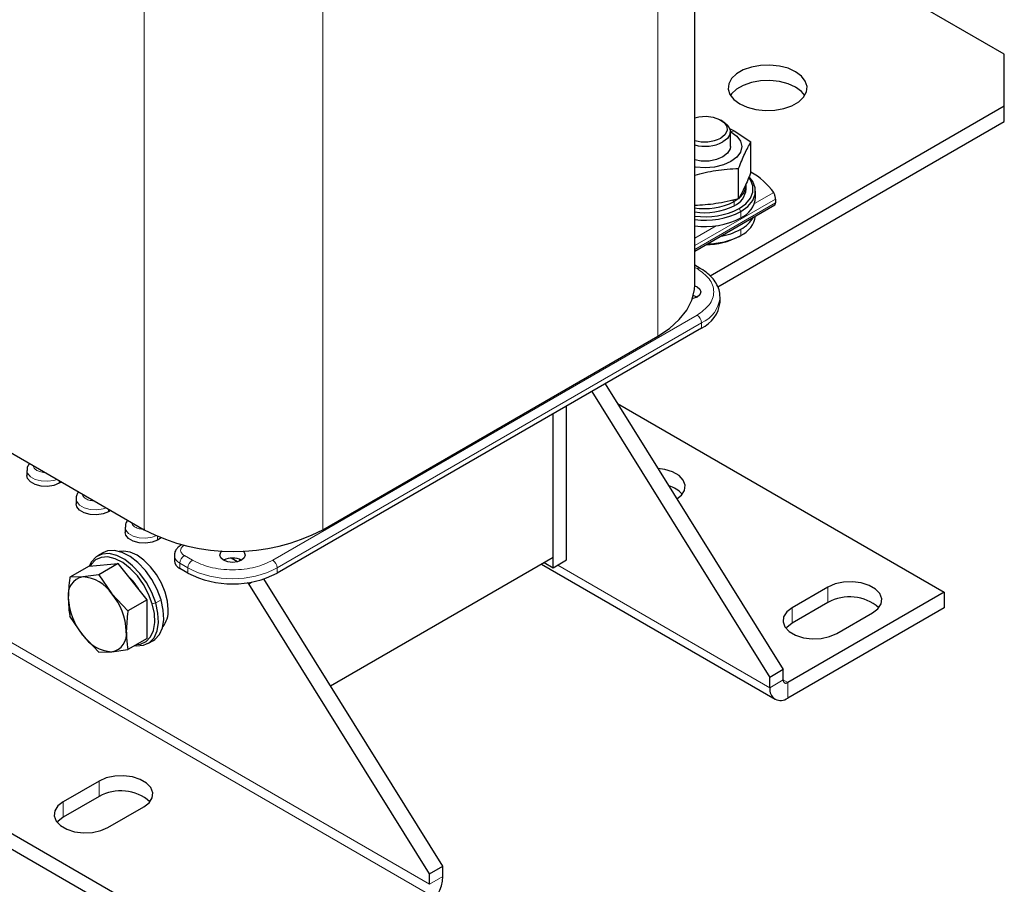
# Model space of a CAD drawing. Header units: millimetres. Extents: x 5 to 418, y 2 to 292.
# Tile 25 of 53: x 266 to 308, y 53 to 90. Entities that reach past the tile are written whole.
import ezdxf

# ---------------------------------------------------------------- set-up
doc = ezdxf.new("R2010")
doc.units = ezdxf.units.MM

msp = doc.modelspace()

# ---------------------------------------------------------------- linework, layer by layer
at = {"color": 7, "linetype": 'Continuous', "lineweight": 25}
for p, q in [((294.6013, 78.7789), (294.6013, 102.2797)), ((307.6716, 88.4991), (294.6013, 96.0444)), ((307.6716, 86.322), (307.6716, 88.4991)), ((295.2487, 79.1504), (307.6716, 86.322)), ((307.6716, 85.6688), (307.6716, 86.322)), ((295.5774, 78.6869), (307.6716, 85.6688)), ((295.7923, 85.6694), (295.698, 85.7238)), ((296.067, 85.3665), (296.2636, 85.2693)), ((296.1043, 85.2493), (296.1316, 85.2339)), ((296.1046, 84.6026), (296.1046, 85.234)), ((296.2636, 85.2693), (296.9712, 84.8021)), ((296.9712, 83.5205), (296.9712, 84.8021)), ((296.4532, 82.4044), (296.4532, 83.6861)), ((296.7713, 82.8171), (296.7713, 82.9913)), ((297.1713, 82.4687), (297.1713, 82.73)), ((296.4161, 82.3843), (296.2636, 82.2837)), ((298.009, 82.3913), (298.009, 82.2316)), ((294.6013, 80.1983), (297.9884, 82.1536)), ((276.6155, 49.3427), (221.744, 81.0193)), ((296.471, 80.814), (296.5465, 80.8575)), ((276.6155, 48.6894), (221.744, 80.3661)), ((294.8319, 79.4669), (294.6013, 79.6)), ((294.8319, 79.4669), (294.829, 79.4685)), ((294.6986, 78.2562), (294.5415, 78.319)), ((295.6682, 78.0385), (295.6682, 78.2563)), ((294.8871, 76.95), (276.9737, 66.6088)), ((278.8971, 68.4377), (293.0392, 76.6018)), ((290.8156, 74.5996), (298.3378, 62.5359)), ((290.2499, 74.273), (297.7721, 62.2094)), ((289.1926, 67.1622), (289.1926, 73.6626)), ((291.3387, 73.7607), (305.126, 65.8014)), ((288.6269, 66.8357), (288.6269, 73.336)), ((288.6269, 67.2712), (288.6269, 73.336)), ((264.0007, 72.683), (271.3546, 68.4377)), ((266.4062, 70.9413), (266.4062, 70.7235)), ((267.8663, 70.4514), (267.7719, 70.397)), ((268.4804, 69.7439), (268.4804, 69.5261)), ((269.9405, 69.254), (269.8461, 69.1996)), ((270.5546, 68.5465), (270.5546, 68.3287)), ((272.0729, 68.0902), (271.9203, 68.0022)), ((272.926, 67.8021), (272.9008, 67.8167)), ((272.9354, 67.8076), (272.9183, 67.7977)), ((269.6092, 67.4649), (269.3829, 67.3342)), ((272.6288, 67.3491), (272.6288, 67.1313)), ((269.0353, 66.9025), (270.2609, 67.0121)), ((270.2609, 67.0121), (269.4437, 66.5403)), ((271.4866, 65.4874), (270.2609, 67.0121)), ((275.2957, 67.0872), (275.0287, 67.2414)), ((275.3898, 67.117), (275.3898, 67.1893)), ((288.6269, 67.2712), (279.2279, 61.8453)), ((288.1257, 66.9818), (297.9931, 61.2855)), ((288.2497, 67.0534), (288.6269, 66.8357)), ((288.6269, 66.8357), (289.1926, 67.1622)), ((269.0353, 66.9025), (268.2181, 66.4307)), ((269.4437, 66.5403), (268.7619, 66.4457)), ((269.4437, 66.5403), (269.9875, 65.7381)), ((273.2025, 66.6088), (272.8631, 66.8048)), ((268.7619, 66.4457), (268.2181, 66.4307)), ((275.767, 66.162), (275.7024, 66.1993)), ((275.767, 66.162), (275.8801, 66.2274)), ((283.4037, 53.9147), (275.767, 66.162)), ((283.9694, 54.2412), (276.4122, 66.3611)), ((269.9875, 65.7381), (270.6694, 65.0156)), ((305.126, 65.8014), (298.5264, 61.9915)), ((300.2234, 66.0192), (298.7149, 65.1483)), ((305.126, 65.8014), (305.126, 65.1482)), ((271.4866, 65.4874), (270.6694, 65.0156)), ((271.4866, 63.8531), (271.4866, 65.4874)), ((300.2234, 65.3659), (298.7149, 64.4951)), ((305.126, 65.1482), (298.5264, 61.3383)), ((300.6005, 64.0598), (302.109, 64.9306)), ((268.7619, 63.9942), (268.2181, 64.7964)), ((269.4437, 63.2717), (268.7619, 63.9942)), ((271.4866, 63.8531), (270.6694, 63.3813)), ((271.5161, 63.6391), (271.7424, 63.7697)), ((269.4437, 63.2717), (269.9875, 63.2867)), ((269.9875, 63.2867), (270.6694, 63.3813)), ((298.3378, 62.5359), (297.7721, 62.2094)), ((298.3378, 62.1004), (298.3378, 62.5359)), ((297.7721, 61.7739), (297.7721, 62.2094)), ((269.4501, 57.8333), (267.9416, 56.9625)), ((269.4501, 57.1801), (267.9416, 56.3092)), ((269.8273, 55.8739), (271.3357, 56.7448)), ((283.4037, 53.9147), (283.9694, 54.2412)), ((283.9694, 53.8057), (283.9694, 54.2412)), ((283.4037, 53.4792), (283.4037, 53.9147))]:
    msp.add_line(p, q, dxfattribs=at)
at = {"color": 7, "linetype": 'Continuous', "lineweight": 18}
for p, q in [((293.0392, 100.8803), (293.0392, 76.6018)), ((271.3546, 92.7162), (271.3546, 68.4377)), ((278.8971, 92.7162), (278.8971, 68.4377)), ((296.1316, 85.2339), (296.2636, 85.2693)), ((283.2151, 53.1526), (228.3437, 84.8292)), ((283.4037, 53.4792), (228.5322, 85.1558)), ((294.6013, 80.4241), (298.009, 82.3913)), ((296.1906, 82.3478), (296.2636, 82.2837)), ((297.1186, 82.1966), (297.9346, 82.6677)), ((294.6013, 80.2644), (298.009, 82.2316)), ((296.2636, 82.2837), (296.2636, 82.1095)), ((296.471, 81.9898), (296.5465, 81.8591)), ((296.5465, 81.5978), (296.5465, 81.8591)), ((294.6013, 80.7434), (295.5092, 81.2676)), ((296.5465, 81.1188), (296.5465, 80.8575)), ((294.6013, 79.5098), (294.6986, 79.4537)), ((294.6986, 77.4943), (276.7852, 67.1532)), ((276.9737, 66.8266), (294.8871, 77.1677)), ((294.8871, 77.1677), (294.8871, 76.95)), ((267.7719, 70.397), (267.7719, 70.5059)), ((269.8461, 69.1996), (269.8461, 69.3085)), ((271.9203, 68.0022), (271.9203, 68.1541)), ((272.9184, 67.7978), (272.9394, 67.8065)), ((273.3911, 67.1532), (273.0517, 67.3491)), ((272.8631, 67.0225), (273.2025, 66.8266)), ((272.8631, 66.8048), (272.8631, 67.0225)), ((288.8154, 66.9445), (297.7721, 61.7739)), ((273.2025, 66.8266), (273.2025, 66.6088)), ((276.9737, 66.6088), (276.9737, 66.8266)), ((300.2234, 66.0192), (300.2234, 65.3659)), ((271.6978, 65.3128), (271.8429, 65.3495)), ((272.0692, 65.4801), (271.8429, 65.3495)), ((298.7149, 65.1483), (298.7149, 64.4951)), ((297.7721, 61.7739), (298.3378, 62.1004)), ((298.3378, 62.1004), (298.5264, 61.9915)), ((298.5264, 61.9915), (298.5264, 61.3383)), ((269.4501, 57.8333), (269.4501, 57.1801)), ((267.9416, 56.9625), (267.9416, 56.3092)), ((283.4037, 53.4792), (283.9694, 53.8057))]:
    msp.add_line(p, q, dxfattribs=at)
at = {"color": 7, "linetype": 'Continuous', "lineweight": 25, "flags": 128}
for points in [[(296.4993, 86.4036), (296.8156, 86.2606), (297.182, 86.1654), (297.5772, 86.1236), (297.9783, 86.1376), (298.3619, 86.2066), (298.7057, 86.3266), (298.9898, 86.4906), (299.1977, 86.6891), (299.3172, 86.9105), (299.3415, 87.1421), (299.269, 87.3702), (299.1041, 87.5817), (298.8563, 87.7643), (298.5401, 87.9074), (298.1737, 88.0026), (297.7785, 88.0444), (297.3774, 88.0304), (296.9938, 87.9614), (296.65, 87.8414), (296.3659, 87.6773), (296.158, 87.4789), (296.0385, 87.2574), (296.0142, 87.0259), (296.0866, 86.7977), (296.2515, 86.5862), (296.4993, 86.4036)], [(299.2455, 86.7574), (299.1041, 86.9285), (298.8563, 87.1111), (298.5401, 87.2541), (298.1737, 87.3493), (297.7785, 87.3911), (297.3774, 87.3771), (296.9938, 87.3081), (296.65, 87.1881), (296.3659, 87.0241), (296.158, 86.8256), (296.1101, 86.7574)], [(294.6013, 85.8191), (294.7717, 85.8593), (295.0765, 85.8812), (295.3772, 85.8448), (295.6412, 85.7541), (295.8398, 85.6187), (295.9514, 85.4535), (295.9641, 85.2763), (295.8765, 85.1063), (295.6979, 84.9619)], [(295.7923, 85.6694), (295.8465, 85.6357), (296.0156, 85.4803), (296.0979, 85.303), (296.086, 85.1196), (295.981, 84.9463), (295.7922, 84.7986)], [(296.1316, 85.2339), (296.3774, 85.049), (296.5319, 84.8337), (296.5846, 84.6026), (296.5319, 84.3715), (296.3774, 84.1561), (296.1316, 83.9712), (295.8113, 83.8293), (295.4383, 83.7401), (295.038, 83.7097), (294.6377, 83.7401), (294.6013, 83.746)], [(296.1046, 84.6026), (296.0915, 84.5062), (295.9884, 84.323), (295.7922, 84.1672), (295.5222, 84.0539), (295.2048, 83.9944), (294.8711, 83.9944), (294.6013, 84.0408)], [(296.471, 81.9898), (296.754, 82.1946), (296.9509, 82.4307), (297.0519, 82.6861), (297.0519, 82.9481), (296.9509, 83.2035), (296.8825, 83.3019)], [(296.5465, 81.8591), (296.8443, 82.0748), (297.0516, 82.3232), (297.1579, 82.5921), (297.1579, 82.8679), (297.0516, 83.1367), (296.9019, 83.3291)], [(293.0392, 76.6018), (293.5375, 76.9338), (293.9489, 77.3033), (294.265, 77.7029), (294.4794, 78.1244), (294.5877, 78.5592), (294.6013, 78.7789)], [(294.6008, 78.7363), (294.6986, 78.6917), (294.8142, 78.5918), (294.8548, 78.474), (294.8142, 78.3562), (294.6986, 78.2563), (294.5255, 78.1896), (294.5008, 78.1841)], [(267.7719, 70.397), (267.5443, 70.305), (267.276, 70.2634), (266.9992, 70.2774), (266.7474, 70.3452), (266.5509, 70.4586), (266.4335, 70.604), (266.4062, 70.7235)], [(293.8457, 69.7402), (294.0397, 69.8956), (294.1724, 70.1009), (294.1994, 70.3194), (294.1188, 70.5335), (293.9369, 70.7258), (293.6685, 70.8807), (293.3355, 70.9857), (293.0429, 71.0277)], [(269.8461, 69.1996), (269.6185, 69.1076), (269.3501, 69.066), (269.0734, 69.08), (268.8216, 69.1478), (268.6251, 69.2612), (268.5077, 69.4066), (268.4804, 69.5261)], [(271.9203, 68.0022), (271.6927, 67.9102), (271.4243, 67.8686), (271.1475, 67.8826), (270.8957, 67.9504), (270.6993, 68.0638), (270.5819, 68.2092), (270.5546, 68.3287)], [(271.8429, 65.3495), (271.6794, 65.7852), (271.4542, 66.206), (271.1787, 66.5907), (270.8665, 66.92), (270.5335, 67.1774), (270.1962, 67.3501), (269.8717, 67.4293), (269.5761, 67.4111), (269.3243, 67.2964), (269.1289, 67.091), (269.0319, 66.9005)], [(272.0692, 65.4801), (271.9057, 65.9158), (271.6805, 66.3366), (271.4049, 66.7213), (271.0928, 67.0506), (270.7598, 67.308), (270.4225, 67.4807), (270.098, 67.5599), (269.8024, 67.5418), (269.6092, 67.4649)], [(272.3728, 65.073), (272.3397, 65.4313), (272.2421, 65.8098), (272.0849, 66.1896), (271.8759, 66.5516), (271.6256, 66.8776), (271.3466, 67.1514), (271.0529, 67.3592), (270.7592, 67.4905), (270.4802, 67.5389), (270.2994, 67.5214)], [(274.711, 67.1532), (274.5954, 67.253), (274.5548, 67.3709), (274.5954, 67.4887), (274.652, 67.5481)], [(275.5283, 67.5447), (275.5809, 67.4887), (275.6215, 67.3709), (275.5809, 67.253), (275.4653, 67.1532), (275.2922, 67.0864), (275.0881, 67.063), (274.884, 67.0864), (274.711, 67.1532)], [(271.6978, 65.3128), (271.5425, 65.7267), (271.3286, 66.1265), (271.0668, 66.4919), (270.7703, 66.8048), (270.4539, 67.0493), (270.1335, 67.2134), (269.8251, 67.2886), (269.5443, 67.2714), (269.3051, 67.1624), (269.1196, 66.9673), (269.0831, 66.9068)], [(302.109, 64.9306), (302.3365, 65.106), (302.4691, 65.3113), (302.4962, 65.5298), (302.4155, 65.7439), (302.2336, 65.9362), (301.9653, 66.0911), (301.6322, 66.1961), (301.2613, 66.2426), (300.8828, 66.227), (300.5272, 66.1505), (300.2234, 66.0192)], [(270.965, 63.552), (271.0273, 63.544), (271.3229, 63.5622), (271.5747, 63.6769), (271.7701, 63.8823), (271.8992, 64.1682), (271.9557, 64.5202), (271.9366, 64.9207), (271.8429, 65.3495)], [(271.0365, 63.5933), (271.2038, 63.6149), (271.443, 63.7238), (271.6286, 63.919), (271.7513, 64.1906), (271.8049, 64.525), (271.7868, 64.9054), (271.6978, 65.3128)], [(271.7424, 63.7697), (271.801, 63.8075), (271.9963, 64.0129), (272.1255, 64.2988), (272.1819, 64.6508), (272.1629, 65.0513), (272.0692, 65.4801)], [(298.7149, 65.1483), (298.4875, 64.9729), (298.3549, 64.7677), (298.3278, 64.5491), (298.4085, 64.3351), (298.5903, 64.1428), (298.8587, 63.9879), (299.1918, 63.8829), (299.5626, 63.8363), (299.9412, 63.8519), (300.2967, 63.9285), (300.6005, 64.0598)], [(298.7149, 64.4951), (298.4875, 64.3197), (298.4504, 64.2774)], [(271.3357, 56.7448), (271.5632, 56.9201), (271.6958, 57.1254), (271.7229, 57.3439), (271.6422, 57.558), (271.4603, 57.7503), (271.192, 57.9052), (270.8589, 58.0102), (270.4881, 58.0568), (270.1095, 58.0412), (269.7539, 57.9646), (269.4501, 57.8333)], [(267.9416, 56.9625), (267.7142, 56.7871), (267.5816, 56.5818), (267.5545, 56.3633), (267.6352, 56.1492), (267.8171, 55.9569), (268.0854, 55.802), (268.4185, 55.697), (268.7893, 55.6504), (269.1679, 55.6661), (269.5234, 55.7426), (269.8273, 55.8739)], [(267.9416, 56.3092), (267.7142, 56.1339), (267.6771, 56.0916)]]:
    msp.add_lwpolyline(points, dxfattribs=at)
at = {"color": 7, "linetype": 'Continuous', "lineweight": 18, "flags": 128}
for points in [[(267.6698, 70.5649), (267.5443, 70.5227), (267.276, 70.4812), (266.9992, 70.4952), (266.7474, 70.5629), (266.5509, 70.6764), (266.4335, 70.8217), (266.4062, 70.9397)], [(269.744, 69.3675), (269.6185, 69.3253), (269.3501, 69.2838), (269.0734, 69.2978), (268.8216, 69.3656), (268.6251, 69.479), (268.5077, 69.6243), (268.4804, 69.7423)], [(271.8514, 68.1845), (271.6927, 68.1279), (271.4243, 68.0864), (271.1475, 68.1004), (270.8957, 68.1682), (270.6993, 68.2816), (270.5819, 68.4269), (270.5546, 68.545)]]:
    msp.add_lwpolyline(points, dxfattribs=at)
at = {"color": 7, "linetype": 'Continuous', "lineweight": 25}
for centre, radius, start, end in [((295.0322, 86.2663), 1.4644, 252.88649, 297.03731), ((295.0318, 86.2894), 1.6735, 255.09304, 297.02366), ((295.4755, 80.8873), 3.036, 35.90425, 60.48312), ((295.9333, 82.8824), 0.8405, 293.13813, 355.54173), ((296.0247, 83.0311), 0.7477, 309.64823, 356.94868), ((296.1267, 82.5586), 1.0484, 293.59917, 355.08069), ((295.0356, 84.6798), 2.6925, 260.22307, 297.13569), ((295.0364, 84.5034), 2.6901, 260.69173, 297.14162), ((295.0486, 84.7244), 3.0824, 261.65622, 297.48163), ((295.0505, 84.7342), 3.241, 262.03386, 297.489), ((295.0505, 84.473), 3.241, 262.03386, 297.489), ((296.1143, 81.8322), 1.0663, 293.91331, 351.84519), ((295.9611, 82.2603), 1.2828, 297.14942, 330.44043), ((295.1942, 83.5887), 2.8159, 279.63286, 298.70032), ((295.0908, 83.4235), 2.952, 269.68417, 297.87515), ((295.0979, 83.5927), 3.0951, 270.40835, 297.90486), ((294.3336, 78.1716), 1.3412, 294.37466, 354.3052), ((293.1857, 69.1243), 1.2066, 42.393, 74.71026), ((275.1258, 75.6795), 8.1649, 242.49143, 297.50857), ((273.0292, 67.1712), 0.4024, 185.6948, 245.62534), ((275.0881, 66.4252), 0.8198, 62.61575, 117.38425), ((275.0881, 70.248), 4.0987, 242.60967, 297.39033), ((268.9014, 65.6963), 0.7623, 100.54678, 189.25188), ((268.6672, 64.8664), 1.5821, 33.43491, 86.57046), ((268.9986, 64.6689), 2.4733, 31.26431, 46.32484), ((267.9427, 64.0361), 2.6605, 2.63929, 39.77207), ((270.8067, 65.6962), 2.6605, 182.63929, 219.77207), ((301.1437, 63.7282), 1.8786, 49.10631, 119.33318), ((271.3238, 65.0058), 1.0512, 320.63643, 3.66367), ((269.848, 64.0361), 0.7623, 280.54678, 9.25188), ((270.0822, 64.866), 1.5821, 213.43491, 266.57046), ((298.4528, 62.0818), 0.1165, 170.78596, 309.20329), ((298.2319, 61.6993), 0.4658, 170.78596, 309.20329), ((270.3704, 55.5423), 1.8786, 49.10631, 119.33318), ((282.3318, 53.8802), 1.6393, 302.60548, 357.39452)]:
    msp.add_arc(centre, radius, start, end, dxfattribs=at)
at = {"color": 7, "linetype": 'Continuous', "lineweight": 18}
for centre, radius, start, end in [((294.7771, 79.3434), 0.1354, 67.47607, 125.46046), ((294.3622, 78.3675), 1.3095, 293.63046, 355.71022), ((294.4777, 77.1491), 0.4098, 2.60548, 57.39452), ((273.2725, 67.0039), 0.4098, 122.60548, 177.39452), ((273.0301, 67.3901), 0.4037, 186.33432, 245.56937), ((273.6119, 66.8079), 0.4098, 122.60548, 177.39452), ((276.5644, 66.8079), 0.4098, 2.60548, 57.39452), ((275.0881, 70.4658), 4.0987, 242.60967, 297.39033)]:
    msp.add_arc(centre, radius, start, end, dxfattribs=at)
at = {"color": 7, "linetype": 'Continuous', "lineweight": 25}
for points, knots in [([(296.4532, 83.6861), (296.5396, 83.9014), (296.7122, 84.3321), (296.8849, 84.6454), (296.9712, 84.8021)], [0, 0, 0, 0, 0.4999949, 1, 1, 1, 1]), ([(294.6013, 83.4045), (294.8964, 83.4766), (295.5137, 83.6275), (296.131, 83.666), (296.4532, 83.6861)], [0, 0, 0, 0, 0.4780274, 1, 1, 1, 1]), ([(296.9712, 83.5205), (296.8849, 83.3051), (296.7122, 82.8744), (296.5396, 82.5611), (296.4532, 82.4044)], [0, 0, 0, 0, 0.4999949, 1, 1, 1, 1]), ([(296.4532, 82.4044), (296.131, 82.3248), (295.5137, 82.1723), (294.8964, 82.1322), (294.6013, 82.113)], [0, 0, 0, 0, 0.521962, 1, 1, 1, 1]), ([(298.009, 82.3913), (298.0083, 82.4091), (298.007, 82.4446), (297.9965, 82.5068), (297.9805, 82.569), (297.9593, 82.6266), (297.9427, 82.6542), (297.9346, 82.6677)], [0, 0, 0, 0, 0.1893549, 0.3783934, 0.5758662, 0.7925045, 1, 1, 1, 1]), ([(297.9876, 82.1548), (297.9927, 82.1593), (298.0031, 82.1683), (298.0084, 82.2013), (298.0089, 82.2254), (298.009, 82.2316)], [0, 0, 0, 0, 0.4161862, 0.8481739, 1, 1, 1, 1]), ([(295.6582, 78.2726), (295.6592, 78.3235), (295.6618, 78.4698), (295.5816, 78.7062), (295.4319, 78.9673), (295.2143, 79.1995), (295.0096, 79.3656), (294.8659, 79.4426), (294.8269, 79.4635)], [0, 0, 0, 0, 0.1081206, 0.310897, 0.5163664, 0.7221804, 0.9246361, 1, 1, 1, 1]), ([(266.5164, 71.2308), (266.5011, 71.2135), (266.4489, 71.1541), (266.407, 71.0498), (266.4135, 70.9669), (266.4156, 70.9399)], [0, 0, 0, 0, 0.2172419, 0.7448104, 1, 1, 1, 1]), ([(268.5905, 70.0334), (268.5753, 70.0161), (268.5231, 69.9567), (268.4812, 69.8524), (268.4876, 69.7695), (268.4897, 69.7425)], [0, 0, 0, 0, 0.2172419, 0.7448104, 1, 1, 1, 1]), ([(270.6647, 68.836), (270.6495, 68.8187), (270.5973, 68.7593), (270.5553, 68.655), (270.5618, 68.5721), (270.5639, 68.5451)], [0, 0, 0, 0, 0.2172419, 0.7448104, 1, 1, 1, 1]), ([(272.9187, 67.7973), (272.8763, 67.7698), (272.7872, 67.712), (272.6887, 67.5876), (272.6287, 67.4572), (272.6358, 67.3729), (272.6382, 67.3448)], [0, 0, 0, 0, 0.2612359, 0.5493736, 0.8495961, 1, 1, 1, 1]), ([(268.2181, 66.4307), (268.2167, 66.4215), (268.1745, 66.1277), (268.1616, 65.8463), (268.1491, 65.5737)], [0, 0, 0, 0, 0.03148504, 1, 1, 1, 1]), ([(268.1491, 65.5737), (268.1568, 65.3713), (268.167, 65.1031), (268.208, 64.8568), (268.2181, 64.7964)], [0, 0, 0, 0, 0.7546767, 1, 1, 1, 1]), ([(270.6694, 65.0156), (270.668, 65.0064), (270.6258, 64.7126), (270.6129, 64.4312), (270.6004, 64.1586)], [0, 0, 0, 0, 0.031485, 1, 1, 1, 1]), ([(270.6004, 64.1586), (270.6081, 63.9562), (270.6183, 63.688), (270.6593, 63.4417), (270.6694, 63.3813)], [0, 0, 0, 0, 0.7546767, 1, 1, 1, 1])]:
    msp.add_open_spline(points, degree=3, knots=knots, dxfattribs=at)
at = {"color": 7, "linetype": 'Continuous', "lineweight": 18}
for points, knots in [([(294.6986, 79.4537), (294.8894, 79.3174), (295.1829, 79.1077), (295.3664, 78.7574), (295.4192, 78.474), (295.3664, 78.1906), (295.1829, 77.8404), (294.8894, 77.6307), (294.6986, 77.4943)], [0, 0, 0, 0, 0.23945684, 0.36836066, 0.5, 0.63163934, 0.76054316, 1, 1, 1, 1]), ([(267.1703, 70.8532), (267.1461, 70.8541), (267.0856, 70.8564), (266.9641, 70.8804), (266.8196, 70.9358), (266.7236, 71.0192), (266.6822, 71.0893), (266.6782, 71.1243), (266.6766, 71.1383)], [0, 0, 0, 0, 0.0951968, 0.2378992, 0.5000042, 0.7621092, 0.9046242, 1, 1, 1, 1]), ([(269.2445, 69.6558), (269.2203, 69.6567), (269.1598, 69.659), (269.0382, 69.683), (268.8938, 69.7384), (268.7978, 69.8218), (268.7563, 69.8919), (268.7523, 69.9269), (268.7507, 69.9409)], [0, 0, 0, 0, 0.0951968, 0.2378992, 0.5000042, 0.7621092, 0.9046242, 1, 1, 1, 1]), ([(271.3888, 68.4583), (271.3774, 68.4575), (271.33, 68.4542), (271.2456, 68.4611), (271.1124, 68.4847), (270.968, 68.5413), (270.872, 68.6243), (270.8305, 68.6945), (270.8265, 68.7295), (270.8249, 68.7435)], [0, 0, 0, 0, 0.0412367, 0.1717016, 0.3023379, 0.5422809, 0.7822238, 0.9126886, 1, 1, 1, 1]), ([(273.0517, 67.3491), (273.0093, 67.3794), (272.9439, 67.4262), (272.903, 67.504), (272.8917, 67.5668), (272.903, 67.6296), (272.9439, 67.7074), (273.0093, 67.7542), (273.0517, 67.7845)], [0, 0, 0, 0, 0.2394429, 0.3696359, 0.4999999, 0.6301929, 0.7605571, 1, 1, 1, 1]), ([(276.7852, 67.1532), (276.549, 67.043), (276.1858, 66.8736), (275.579, 66.7676), (275.0881, 66.7371), (274.5972, 66.7676), (273.9905, 66.8736), (273.6272, 67.043), (273.3911, 67.1532)], [0, 0, 0, 0, 0.2394568, 0.3683607, 0.5, 0.6316393, 0.7605432, 1, 1, 1, 1])]:
    msp.add_open_spline(points, degree=3, knots=knots, dxfattribs=at)

doc.saveas('drawing.dxf')
